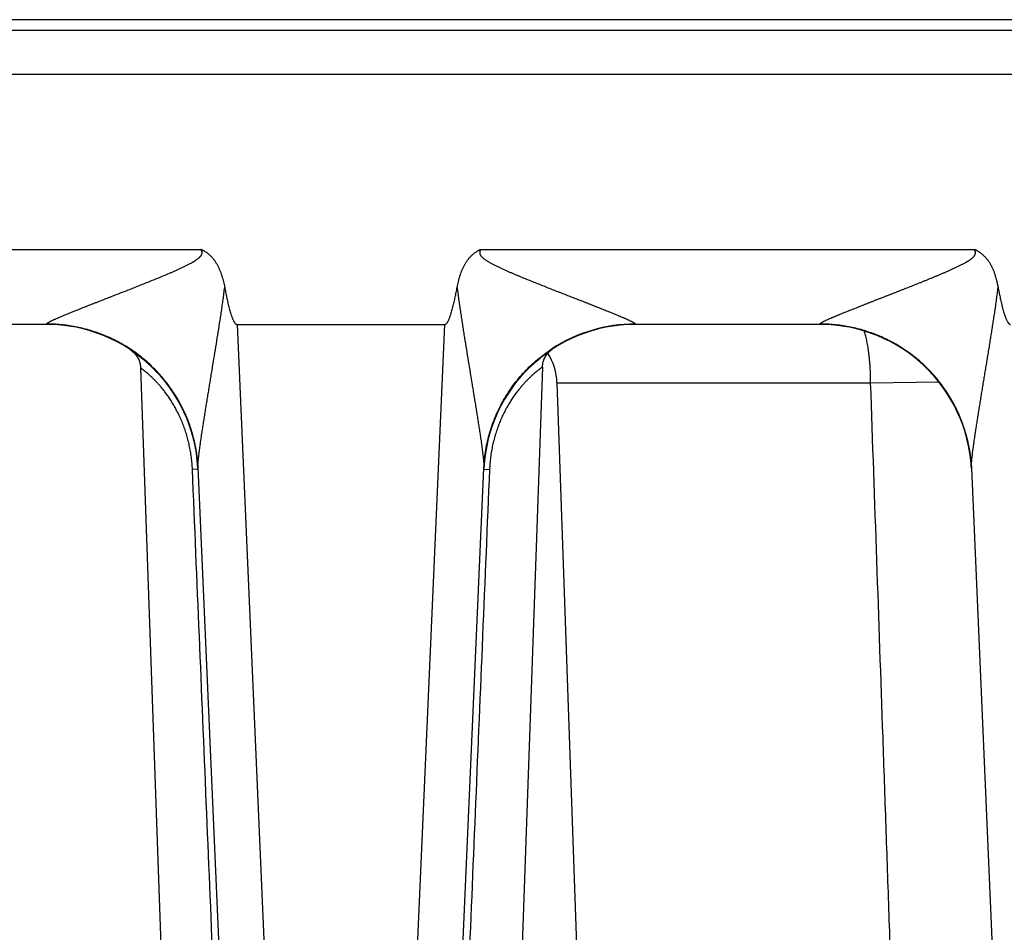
# Model space of a CAD drawing. Header units: inches. Extents: x 0 to 34, y 0 to 22.
# Tile 145 of 224: x 14.71 to 15.36, y 9.643 to 10.246. Entities that reach past the tile are written whole.
import ezdxf

# ---------------------------------------------------------------- set-up
doc = ezdxf.new("R2010")
doc.units = ezdxf.units.IN
doc.header["$LTSCALE"] = 1.87
doc.header["$MEASUREMENT"] = 0
doc.layers.get('0').update_dxf_attribs({"linetype": 'CONTINUOUS'})

msp = doc.modelspace()

# ---------------------------------------------------------------- linework, layer by layer
at = {"color": 7, "linetype": 'CONTINUOUS'}
for p, q in [((21.64119, 10.24565), (5.65277, 10.24565)), ((13.62408, 10.23862), (18.20269, 10.23862)), ((13.6229, 10.20967), (18.20387, 10.20967)), ((14.50444, 10.09403), (14.83008, 10.09403)), ((15.01481, 10.09403), (15.34046, 10.09403)), ((14.72822, 10.04447), (14.72819, 10.04473)), ((15.11671, 10.04473), (15.11668, 10.04447)), ((15.23859, 10.04447), (15.23856, 10.04473)), ((14.72822, 10.04447), (14.6063, 10.04447)), ((14.85392, 10.04447), (14.99098, 10.04447)), ((14.85392, 10.04447), (14.89441, 9.11718)), ((14.95049, 9.11718), (14.99098, 10.04447)), ((15.23859, 10.04447), (15.11668, 10.04447)), ((14.78312, 10.02805), (14.78372, 10.02765)), ((14.78366, 10.02769), (14.78417, 10.02733)), ((14.78417, 10.02733), (14.7847, 10.02692)), ((14.78591, 10.02615), (14.7867, 10.02557)), ((15.0616, 10.02791), (15.06207, 10.02824)), ((14.79027, 10.01577), (14.82432, 9.04067)), ((15.05539, 10.01627), (15.02132, 9.04067)), ((15.31141, 10.01301), (15.31198, 10.0124)), ((15.06503, 10.00586), (15.27202, 10.00586)), ((15.06503, 10.00586), (15.09772, 9.06962)), ((15.27202, 10.00586), (15.31704, 10.00649)), ((14.81218, 9.99878), (14.81305, 9.99742)), ((14.81286, 9.99773), (14.81366, 9.99643)), ((14.8135, 9.99669), (14.81424, 9.99546)), ((14.81412, 9.99566), (14.8148, 9.9945)), ((14.81473, 9.99463), (14.81534, 9.99356)), ((14.81531, 9.99362), (14.81587, 9.99261)), ((15.02879, 9.99217), (15.0291, 9.99273)), ((15.02909, 9.99272), (15.02941, 9.9933)), ((15.02939, 9.99326), (15.02973, 9.99387)), ((15.0297, 9.9938), (15.03006, 9.99444)), ((15.03002, 9.99436), (15.0304, 9.99502)), ((15.03035, 9.99494), (15.03074, 9.9956)), ((15.0307, 9.99553), (15.03109, 9.99618)), ((15.03106, 9.99614), (15.03145, 9.99678)), ((15.03144, 9.99676), (15.03187, 9.99746)), ((15.03181, 9.99735), (15.03232, 9.99817)), ((15.03218, 9.99794), (15.03267, 9.99871)), ((14.81586, 9.99262), (14.81641, 9.99161)), ((14.81636, 9.9917), (14.81693, 9.99062)), ((14.81684, 9.99079), (14.81743, 9.98964)), ((14.81731, 9.98989), (14.81792, 9.98867)), ((14.81884, 9.98676), (14.8194, 9.98553)), ((15.02552, 9.98559), (15.02578, 9.98614)), ((15.02575, 9.98608), (15.02602, 9.98668)), ((15.02597, 9.98657), (15.02628, 9.98721)), ((15.0262, 9.98706), (15.02653, 9.98775)), ((15.02644, 9.98756), (15.02679, 9.98829)), ((15.02668, 9.98806), (15.02706, 9.98884)), ((15.02693, 9.98856), (15.02734, 9.98939)), ((15.02718, 9.98907), (15.02761, 9.98994)), ((15.02743, 9.98958), (15.0279, 9.99049)), ((15.02769, 9.9901), (15.02796, 9.99061)), ((15.0279, 9.99049), (15.02823, 9.99113)), ((15.02819, 9.99105), (15.02851, 9.99166)), ((15.02849, 9.99161), (15.0288, 9.99218)), ((14.81927, 9.98582), (14.81977, 9.98469)), ((14.81969, 9.98489), (14.82014, 9.98385)), ((14.82009, 9.98397), (14.82049, 9.98303)), ((14.82047, 9.98306), (14.82084, 9.98216)), ((14.82082, 9.98221), (14.8212, 9.98128)), ((14.82115, 9.9814), (14.82154, 9.98041)), ((14.82147, 9.9806), (14.82186, 9.97956)), ((14.82177, 9.9798), (14.82217, 9.97872)), ((15.02318, 9.97995), (15.02338, 9.98045)), ((15.02336, 9.9804), (15.02357, 9.98096)), ((15.02354, 9.98086), (15.02377, 9.98146)), ((15.02372, 9.98132), (15.02398, 9.98197)), ((15.0239, 9.98179), (15.02419, 9.98248)), ((15.02409, 9.98225), (15.0244, 9.983)), ((15.02428, 9.98272), (15.02462, 9.98352)), ((15.02448, 9.98319), (15.02484, 9.98404)), ((15.02468, 9.98367), (15.02507, 9.98456)), ((15.02489, 9.98414), (15.02509, 9.98462)), ((15.02507, 9.98456), (15.02531, 9.9851)), ((15.0253, 9.98508), (15.02554, 9.98561)), ((14.82206, 9.97902), (14.82247, 9.97789)), ((14.82234, 9.97824), (14.82275, 9.97708)), ((14.82262, 9.97747), (14.82302, 9.97628)), ((14.82288, 9.97671), (14.82313, 9.97596)), ((14.82302, 9.97628), (14.82337, 9.97522)), ((14.82328, 9.9755), (14.82361, 9.9745)), ((14.82353, 9.97472), (14.82383, 9.97378)), ((14.82377, 9.97396), (14.82404, 9.97307)), ((14.824, 9.9732), (14.82425, 9.97237)), ((15.02074, 9.9727), (15.02095, 9.97338)), ((15.02088, 9.97317), (15.02108, 9.9738)), ((15.02103, 9.97364), (15.02121, 9.97423)), ((15.02117, 9.97411), (15.02134, 9.97466)), ((15.02147, 9.97506), (15.02163, 9.97554)), ((15.02162, 9.97552), (15.02179, 9.97602)), ((15.02176, 9.97595), (15.02195, 9.97651)), ((15.02191, 9.97639), (15.02212, 9.97699)), ((15.02206, 9.97682), (15.02228, 9.97748)), ((15.02221, 9.97726), (15.02246, 9.97797)), ((15.02236, 9.9777), (15.02263, 9.97846)), ((15.02252, 9.97815), (15.02281, 9.97896)), ((15.02285, 9.97904), (15.02301, 9.97949)), ((14.82422, 9.97246), (14.82445, 9.97168)), ((14.82443, 9.97172), (14.82464, 9.971)), ((14.82463, 9.97101), (14.82483, 9.97029)), ((14.82481, 9.97035), (14.82501, 9.96958)), ((14.82498, 9.9697), (14.82519, 9.96889)), ((14.82515, 9.96907), (14.82536, 9.96822)), ((14.8253, 9.96845), (14.82552, 9.96755)), ((14.82545, 9.96784), (14.82567, 9.9669)), ((14.82559, 9.96724), (14.82582, 9.96626)), ((14.82573, 9.96666), (14.82595, 9.96564)), ((15.01909, 9.96631), (15.01923, 9.96693)), ((15.01919, 9.96676), (15.01932, 9.96731)), ((15.0193, 9.9672), (15.01941, 9.9677)), ((15.0194, 9.96765), (15.0196, 9.96848)), ((15.01951, 9.9681), (15.0197, 9.96887)), ((15.01962, 9.96855), (15.0198, 9.96927)), ((15.01973, 9.969), (15.01991, 9.96967)), ((15.01985, 9.96945), (15.02001, 9.97007)), ((15.01997, 9.96991), (15.02012, 9.97048)), ((15.02009, 9.97037), (15.02023, 9.97089)), ((15.02022, 9.97083), (15.02034, 9.9713)), ((15.02034, 9.9713), (15.02058, 9.97212)), ((15.02047, 9.97176), (15.0207, 9.97254)), ((15.02061, 9.97223), (15.02082, 9.97296)), ((15.33594, 9.96735), (15.33659, 9.96436)), ((14.82586, 9.96609), (14.82598, 9.96552)), ((14.82595, 9.96564), (14.8261, 9.96496)), ((14.82621, 9.96444), (14.82632, 9.96386)), ((14.82632, 9.96388), (14.82643, 9.9633)), ((14.82642, 9.96335), (14.82653, 9.96275)), ((14.82652, 9.96283), (14.82663, 9.96221)), ((14.82661, 9.96232), (14.82673, 9.96169)), ((14.8267, 9.96182), (14.82682, 9.96117)), ((14.82679, 9.96133), (14.8269, 9.96067)), ((14.82687, 9.96085), (14.82698, 9.96017)), ((14.82695, 9.96038), (14.82706, 9.95969)), ((15.01788, 9.95994), (15.01798, 9.96057)), ((15.01796, 9.9604), (15.01809, 9.96121)), ((15.01804, 9.96089), (15.01816, 9.96162)), ((15.01815, 9.96155), (15.01827, 9.96222)), ((15.01823, 9.96204), (15.01839, 9.96287)), ((15.01833, 9.96256), (15.01847, 9.96329)), ((15.01846, 9.96325), (15.0186, 9.96396)), ((15.01855, 9.96371), (15.01867, 9.96432)), ((15.01863, 9.96414), (15.01874, 9.96468)), ((15.01872, 9.96457), (15.01882, 9.96505)), ((15.01881, 9.965), (15.01898, 9.96579)), ((15.0189, 9.96544), (15.01906, 9.96617)), ((15.019, 9.96587), (15.01915, 9.96655)), ((14.82702, 9.95993), (14.82713, 9.95921)), ((14.82709, 9.95948), (14.82721, 9.95864)), ((14.8272, 9.95875), (14.82727, 9.95823)), ((14.82726, 9.9583), (14.82738, 9.95744)), ((14.82732, 9.95783), (14.82743, 9.95702)), ((14.82742, 9.95707), (14.82751, 9.95634)), ((14.82748, 9.95663), (14.82757, 9.95587)), ((14.82755, 9.95599), (14.82763, 9.95531)), ((14.82761, 9.95551), (14.82768, 9.95482)), ((14.82767, 9.95499), (14.82773, 9.95437)), ((14.82772, 9.95449), (14.82779, 9.95379)), ((14.82778, 9.95386), (14.82783, 9.95325)), ((15.01706, 9.95318), (15.01711, 9.95379)), ((15.0171, 9.95368), (15.01717, 9.95438)), ((15.01715, 9.95419), (15.0172, 9.95472)), ((15.0172, 9.95469), (15.01727, 9.95532)), ((15.01726, 9.95526), (15.01734, 9.95597)), ((15.01732, 9.9558), (15.01739, 9.95636)), ((15.01738, 9.95631), (15.01747, 9.957)), ((15.01746, 9.95693), (15.01753, 9.95751)), ((15.01751, 9.95735), (15.01761, 9.9581)), ((15.01761, 9.95808), (15.01771, 9.95883)), ((15.0177, 9.9587), (15.01779, 9.95931)), ((15.01777, 9.95922), (15.01789, 9.96)), ((14.82812, 9.94883), (14.82446, 9.9487)), ((14.82783, 9.95327), (14.82788, 9.95276)), ((14.82786, 9.953), (14.8279, 9.95249)), ((14.8279, 9.95252), (14.82793, 9.95205)), ((14.82793, 9.95207), (14.82797, 9.95149)), ((14.82797, 9.95151), (14.82801, 9.95102)), ((14.82801, 9.95104), (14.82804, 9.95054)), ((14.82803, 9.95059), (14.82806, 9.95015)), ((14.82805, 9.95026), (14.82807, 9.94999)), ((14.82807, 9.95015), (14.86652, 9.06936)), ((14.97837, 9.06936), (15.01681, 9.94963)), ((15.01677, 9.94883), (15.02051, 9.9487)), ((15.01681, 9.94963), (15.01683, 9.95006)), ((15.01682, 9.94998), (15.01681, 9.94963)), ((15.01683, 9.94999), (15.01685, 9.95026)), ((15.01685, 9.95026), (15.0169, 9.9512)), ((15.0169, 9.9512), (15.01694, 9.95168)), ((15.01694, 9.95167), (15.01698, 9.95227)), ((15.01698, 9.95226), (15.01702, 9.95273)), ((15.01702, 9.95271), (15.01706, 9.95324)), ((15.33846, 9.94963), (15.3769, 9.06936))]:
    msp.add_line(p, q, dxfattribs=at)
for points in [[(14.7845, 10.02713), (14.78541, 10.0265), (14.78735, 10.02511), (14.78918, 10.02374), (14.7909, 10.02238), (14.79254, 10.02104), (14.79409, 10.0197), (14.79557, 10.01838), (14.79698, 10.01708), (14.79832, 10.01578), (14.7996, 10.0145), (14.80082, 10.01324), (14.80199, 10.01198), (14.8031, 10.01075), (14.80416, 10.00952), (14.80518, 10.00832), (14.80615, 10.00714), (14.80707, 10.00597), (14.80795, 10.00483), (14.80879, 10.0037), (14.80959, 10.0026), (14.81035, 10.00152), (14.81107, 10.00047), (14.81176, 9.99943), (14.81242, 9.99842)], [(14.7847, 10.02692), (14.78523, 10.02647), (14.78575, 10.02599), (14.78626, 10.02547), (14.78674, 10.02493), (14.7872, 10.02436), (14.78762, 10.02377), (14.78802, 10.02316), (14.78839, 10.02254), (14.78873, 10.0219), (14.78903, 10.02124), (14.78931, 10.02057), (14.78955, 10.01988), (14.78975, 10.01919), (14.78993, 10.01848), (14.79007, 10.01777), (14.79017, 10.01705), (14.79024, 10.01633), (14.79027, 10.01577)], [(15.03255, 9.99853), (15.03294, 9.99912), (15.03333, 9.99972), (15.03373, 10.00032), (15.03414, 10.00092), (15.03456, 10.00153), (15.03498, 10.00213), (15.03541, 10.00274), (15.03586, 10.00335), (15.03631, 10.00397), (15.03677, 10.00458), (15.03723, 10.0052), (15.03771, 10.00582), (15.0382, 10.00644), (15.0387, 10.00707), (15.0392, 10.00769), (15.03972, 10.00832), (15.04024, 10.00895), (15.04078, 10.00958), (15.04133, 10.01021), (15.04188, 10.01084), (15.04245, 10.01148), (15.04303, 10.01211), (15.04363, 10.01276), (15.04424, 10.01341), (15.04488, 10.01407), (15.04554, 10.01475), (15.04623, 10.01544), (15.04696, 10.01616), (15.04775, 10.01691), (15.0486, 10.01771), (15.04951, 10.01855), (15.05047, 10.01941), (15.05148, 10.02029), (15.05253, 10.02118), (15.05363, 10.02208), (15.05477, 10.023), (15.05597, 10.02393), (15.05722, 10.02487), (15.05854, 10.02583), (15.05991, 10.02679), (15.06136, 10.02777), (15.06178, 10.02805)], [(15.05539, 10.01627), (15.05542, 10.01684), (15.05549, 10.01756), (15.0556, 10.01829), (15.05574, 10.019), (15.05591, 10.01971), (15.05612, 10.02041), (15.05637, 10.0211), (15.05664, 10.02177), (15.05695, 10.02243), (15.05729, 10.02308), (15.05767, 10.02371), (15.05807, 10.02432), (15.0585, 10.02491), (15.05896, 10.02547), (15.05945, 10.02602), (15.05996, 10.02654), (15.06049, 10.02703), (15.06104, 10.02749), (15.0616, 10.02791)], [(14.79391, 10.01985), (14.7946, 10.01925), (14.79604, 10.01796), (14.7974, 10.01667), (14.79871, 10.0154), (14.79996, 10.01413), (14.80116, 10.01287), (14.80231, 10.01162), (14.80342, 10.01038), (14.80448, 10.00915), (14.8055, 10.00793), (14.80648, 10.00672), (14.80742, 10.00552), (14.80831, 10.00434), (14.80917, 10.00318)], [(15.30284, 10.02109), (15.30321, 10.02079), (15.30359, 10.02047), (15.30398, 10.02012)], [(15.30398, 10.02012), (15.3044, 10.01976), (15.30483, 10.01939), (15.30527, 10.01899), (15.30572, 10.01858)], [(15.30572, 10.01858), (15.30619, 10.01816), (15.30667, 10.01772), (15.30716, 10.01726), (15.30766, 10.01679), (15.30816, 10.0163), (15.30868, 10.01579), (15.30921, 10.01527), (15.30975, 10.01473), (15.31029, 10.01417), (15.31085, 10.0136), (15.31141, 10.01301)], [(15.31198, 10.0124), (15.31256, 10.01176), (15.31314, 10.01111), (15.31374, 10.01044), (15.31434, 10.00975), (15.31495, 10.00904), (15.31556, 10.00831), (15.31618, 10.00756), (15.3168, 10.00678), (15.31743, 10.00598), (15.31807, 10.00516), (15.31871, 10.00431), (15.31935, 10.00344), (15.32, 10.00254), (15.32066, 10.0016), (15.32132, 10.00064), (15.32199, 9.99964), (15.32267, 9.9986), (15.32335, 9.99753), (15.32404, 9.99641), (15.32474, 9.99525), (15.32544, 9.99405), (15.32613, 9.9928), (15.32683, 9.99151), (15.32753, 9.99018), (15.32822, 9.98881), (15.32891, 9.98739), (15.32959, 9.98593), (15.33026, 9.98443), (15.33092, 9.98288), (15.33157, 9.98128), (15.3322, 9.97964), (15.33282, 9.97795), (15.33342, 9.9762), (15.334, 9.97441), (15.33456, 9.97256), (15.3351, 9.97066), (15.33561, 9.96869), (15.3361, 9.96665), (15.3364, 9.96524)], [(15.31251, 10.01181), (15.31383, 10.01034), (15.3158, 10.00802), (15.3177, 10.00564), (15.31953, 10.0032), (15.32128, 10.0007), (15.32296, 9.99815), (15.32456, 9.99555), (15.32608, 9.9929), (15.32752, 9.99021), (15.32887, 9.98747), (15.33014, 9.9847), (15.33133, 9.98188), (15.33243, 9.97903), (15.33344, 9.97615), (15.33436, 9.97324), (15.3352, 9.97031), (15.33594, 9.96735)], [(14.80917, 10.00318), (14.80998, 10.00205), (14.81075, 10.00094), (14.81148, 9.99985), (14.81218, 9.99878)], [(14.81776, 9.989), (14.81839, 9.98771), (14.81884, 9.98676)], [(14.81819, 9.98812), (14.81861, 9.98725), (14.81901, 9.98639)], [(15.02268, 9.97859), (15.023, 9.97945), (15.02319, 9.97995)], [(15.02132, 9.97459), (15.02148, 9.97508), (15.02162, 9.97552)], [(14.82608, 9.96503), (14.82621, 9.96442), (14.82632, 9.96388)], [(15.33655, 9.96453), (15.33698, 9.96234), (15.33737, 9.96005), (15.33772, 9.95764), (15.33802, 9.95508)], [(15.33802, 9.95508), (15.33828, 9.95236), (15.33845, 9.94962)]]:
    msp.add_lwpolyline(points, dxfattribs=at)
for centre, radius, start, end in [((15.11664, 9.9444), 0.10034, 89.95887, 123.25985), ((14.72822, 9.94447), 0.1, 2.95731, 90.00003), ((15.11668, 9.94447), 0.1, 90, 177.04222), ((15.23859, 9.94447), 0.1, 2.95768, 90), ((15.02505, 10.00447), 0.04, 2, 31.82977), ((14.72909, 9.94529), 0.09909, 3.45938, 35.37758), ((14.72925, 9.94532), 0.09893, 2.49701, 2.70973), ((15.00055, 9.95023), 0.01627, 359.12613, 359.39698)]:
    msp.add_arc(centre, radius, start, end, dxfattribs=at)
for points, knots in [([(14.72819, 10.04473), (14.72818, 10.04475), (14.72818, 10.04479), (14.7282, 10.04485), (14.72824, 10.04492), (14.7283, 10.04499), (14.72836, 10.04506), (14.72845, 10.04514), (14.72855, 10.04523), (14.72867, 10.04532), (14.7288, 10.04541), (14.72894, 10.04551), (14.7291, 10.04561), (14.72933, 10.04575), (14.72966, 10.04594), (14.73008, 10.04617), (14.73055, 10.04642), (14.73105, 10.04667), (14.73159, 10.04693), (14.73216, 10.0472), (14.73276, 10.04748), (14.73338, 10.04776), (14.73403, 10.04805), (14.73493, 10.04845), (14.73609, 10.04896), (14.73754, 10.04958), (14.73904, 10.05021), (14.74059, 10.05085), (14.74217, 10.0515), (14.74379, 10.05216), (14.74544, 10.05283), (14.74711, 10.0535), (14.7488, 10.05417), (14.75051, 10.05486), (14.75223, 10.05554), (14.75398, 10.05623), (14.75573, 10.05692), (14.7575, 10.05762), (14.75928, 10.05832), (14.76167, 10.05925), (14.76468, 10.06043), (14.7677, 10.06161), (14.77013, 10.06256), (14.77258, 10.06352), (14.77565, 10.06472), (14.77935, 10.06617), (14.78306, 10.06763), (14.78678, 10.0691), (14.79052, 10.07058), (14.79426, 10.07208), (14.79801, 10.07359), (14.80175, 10.07511), (14.8055, 10.07667), (14.80862, 10.07798), (14.81111, 10.07906), (14.81298, 10.07987), (14.81484, 10.0807), (14.81669, 10.08155), (14.81854, 10.08242), (14.82007, 10.08316), (14.82128, 10.08377), (14.82219, 10.08424), (14.82309, 10.08472), (14.82384, 10.08513), (14.82443, 10.08547), (14.82487, 10.08572), (14.82531, 10.08598), (14.82575, 10.08625), (14.82618, 10.08652), (14.82675, 10.08689), (14.82746, 10.08737), (14.82814, 10.08789), (14.82866, 10.08832), (14.82905, 10.08866), (14.82941, 10.08902), (14.82976, 10.08939), (14.83008, 10.08979), (14.83032, 10.09014), (14.83049, 10.09044), (14.8306, 10.09067), (14.8307, 10.09091), (14.83078, 10.09115), (14.83084, 10.0914), (14.83088, 10.09165), (14.83089, 10.09191), (14.83088, 10.09217), (14.83085, 10.09242), (14.83079, 10.09267), (14.83071, 10.09292), (14.83062, 10.09315), (14.83052, 10.09335), (14.83044, 10.0935), (14.83037, 10.09361), (14.8303, 10.09371), (14.83021, 10.09386), (14.83014, 10.09396), (14.83008, 10.09403)], [0, 0, 0, 0, 0.000477, 0.001022, 0.001664, 0.00242, 0.003298, 0.004301, 0.005429, 0.00668, 0.008054, 0.009549, 0.011163, 0.012889, 0.01666, 0.020821, 0.025344, 0.030201, 0.035356, 0.04078, 0.046443, 0.052327, 0.058411, 0.064676, 0.077684, 0.091233, 0.105238, 0.119632, 0.134352, 0.149353, 0.164601, 0.180062, 0.195708, 0.211521, 0.227483, 0.243577, 0.259787, 0.276104, 0.292519, 0.309022, 0.342261, 0.375771, 0.392615, 0.409511, 0.443448, 0.477556, 0.511811, 0.546196, 0.580695, 0.615295, 0.649983, 0.68475, 0.719586, 0.754485, 0.771955, 0.789438, 0.806932, 0.824438, 0.841955, 0.859481, 0.868247, 0.877016, 0.885787, 0.894559, 0.898947, 0.903334, 0.907722, 0.91211, 0.916499, 0.920888, 0.929668, 0.938448, 0.942839, 0.94723, 0.951622, 0.956014, 0.960406, 0.964799, 0.966996, 0.969193, 0.971391, 0.973589, 0.975787, 0.977986, 0.980185, 0.982385, 0.984585, 0.986786, 0.988988, 0.991189, 0.993392, 0.994493, 0.995594, 0.996696, 0.997797, 1, 1, 1, 1]), ([(14.83008, 10.09403), (14.83023, 10.09396), (14.83045, 10.09387), (14.83074, 10.09373), (14.83096, 10.09363), (14.83118, 10.09352), (14.83147, 10.09338), (14.83182, 10.09319), (14.83224, 10.09296), (14.8328, 10.09263), (14.83375, 10.09203), (14.83478, 10.09126), (14.83575, 10.09041), (14.83668, 10.08953), (14.83777, 10.08834), (14.83895, 10.08681), (14.84002, 10.0852), (14.8413, 10.08297), (14.84225, 10.08093), (14.84296, 10.07913), (14.8433, 10.07823), (14.84361, 10.07732), (14.84401, 10.07609), (14.84446, 10.07455), (14.84495, 10.07268), (14.84538, 10.0708), (14.84563, 10.06954), (14.84575, 10.06891)], [0, 0, 0, 0, 0.015627, 0.023441, 0.031254, 0.039068, 0.046882, 0.062509, 0.078136, 0.093763, 0.125015, 0.187501, 0.218754, 0.250007, 0.3125, 0.374996, 0.437494, 0.499995, 0.624958, 0.656212, 0.687466, 0.718721, 0.749975, 0.81248, 0.874987, 0.937493, 1, 1, 1, 1]), ([(14.99915, 10.06891), (14.99939, 10.07017), (14.99972, 10.07174), (15.00019, 10.07362), (15.00044, 10.07455), (15.00071, 10.07548), (15.00108, 10.07671), (15.00149, 10.07793), (15.00194, 10.07913), (15.00241, 10.08033), (15.00305, 10.0818), (15.00377, 10.08324), (15.0044, 10.08437), (15.00505, 10.08547), (15.00594, 10.08681), (15.00713, 10.08834), (15.00843, 10.08976), (15.00962, 10.09085), (15.01063, 10.09164), (15.01142, 10.0922), (15.0121, 10.09263), (15.01265, 10.09296), (15.01308, 10.09319), (15.0135, 10.09341), (15.01394, 10.09363), (15.01437, 10.09383), (15.01467, 10.09396), (15.01481, 10.09403)], [0, 0, 0, 0, 0.124997, 0.15625, 0.187503, 0.218755, 0.250008, 0.312511, 0.343764, 0.375016, 0.437517, 0.500017, 0.53127, 0.562522, 0.625018, 0.687511, 0.750002, 0.812488, 0.84374, 0.874991, 0.906241, 0.921868, 0.937494, 0.953121, 0.968747, 0.984374, 1, 1, 1, 1]), ([(15.01481, 10.09403), (15.01476, 10.09396), (15.01466, 10.09382), (15.01452, 10.09361), (15.0144, 10.09338), (15.01428, 10.09315), (15.01419, 10.09292), (15.01411, 10.09267), (15.01405, 10.09242), (15.01402, 10.09217), (15.01401, 10.09191), (15.01402, 10.09165), (15.01406, 10.0914), (15.01414, 10.09107), (15.01429, 10.09067), (15.01453, 10.09022), (15.01482, 10.08979), (15.01514, 10.08939), (15.01548, 10.08902), (15.01585, 10.08866), (15.01623, 10.08832), (15.01676, 10.08789), (15.01744, 10.08737), (15.01814, 10.08689), (15.01872, 10.08652), (15.01929, 10.08616), (15.02002, 10.08572), (15.02091, 10.08521), (15.0218, 10.08472), (15.02271, 10.08424), (15.02361, 10.08377), (15.02483, 10.08316), (15.02636, 10.08242), (15.02821, 10.08155), (15.03006, 10.0807), (15.03192, 10.07987), (15.03379, 10.07906), (15.03565, 10.07825), (15.03753, 10.07746), (15.04002, 10.07641), (15.04314, 10.07511), (15.04689, 10.07359), (15.05064, 10.07208), (15.05438, 10.07058), (15.05811, 10.0691), (15.06184, 10.06763), (15.06555, 10.06617), (15.06925, 10.06472), (15.07293, 10.06328), (15.07658, 10.06185), (15.08022, 10.06043), (15.08323, 10.05925), (15.08562, 10.05832), (15.0874, 10.05762), (15.08917, 10.05692), (15.0915, 10.056), (15.09381, 10.05509), (15.0961, 10.05417), (15.09779, 10.0535), (15.09946, 10.05283), (15.10111, 10.05216), (15.10272, 10.0515), (15.10431, 10.05085), (15.10585, 10.05021), (15.10736, 10.04958), (15.1088, 10.04896), (15.11019, 10.04836), (15.1115, 10.04778), (15.11271, 10.04722), (15.11366, 10.04676), (15.11435, 10.04642), (15.11482, 10.04617), (15.11524, 10.04594), (15.11562, 10.04572), (15.11595, 10.04552), (15.11619, 10.04535), (15.11635, 10.04523), (15.11645, 10.04514), (15.11653, 10.04506), (15.1166, 10.04499), (15.11666, 10.04492), (15.11669, 10.04485), (15.11671, 10.04479), (15.11672, 10.04475), (15.11671, 10.04473)], [0, 0, 0, 0, 0.002203, 0.004405, 0.006608, 0.00881, 0.011012, 0.013214, 0.015414, 0.017615, 0.019815, 0.022014, 0.024213, 0.026411, 0.030803, 0.035196, 0.039588, 0.043981, 0.048373, 0.052765, 0.057156, 0.061547, 0.070327, 0.079107, 0.083496, 0.087885, 0.096661, 0.105436, 0.114208, 0.122979, 0.131748, 0.140514, 0.15804, 0.175557, 0.193063, 0.210558, 0.228041, 0.245511, 0.262968, 0.28041, 0.315247, 0.350014, 0.384702, 0.419302, 0.453801, 0.488186, 0.522442, 0.55655, 0.590487, 0.624227, 0.657738, 0.690977, 0.70748, 0.723895, 0.740213, 0.756423, 0.788478, 0.80429, 0.819939, 0.8354, 0.850646, 0.865649, 0.880369, 0.894761, 0.908768, 0.922318, 0.935324, 0.947673, 0.959224, 0.969798, 0.974654, 0.979181, 0.983344, 0.987112, 0.990449, 0.993319, 0.994572, 0.995701, 0.996704, 0.997581, 0.998336, 0.998978, 0.999523, 1, 1, 1, 1]), ([(15.23856, 10.04473), (15.23856, 10.04475), (15.23856, 10.04478), (15.23857, 10.04482), (15.23858, 10.04486), (15.23862, 10.04492), (15.23867, 10.04499), (15.23874, 10.04506), (15.23882, 10.04514), (15.23892, 10.04523), (15.23904, 10.04532), (15.23917, 10.04541), (15.23937, 10.04554), (15.23965, 10.04572), (15.24003, 10.04594), (15.24045, 10.04617), (15.24092, 10.04642), (15.24142, 10.04667), (15.24196, 10.04693), (15.24274, 10.0473), (15.24377, 10.04777), (15.24508, 10.04836), (15.24622, 10.04885), (15.24717, 10.04926), (15.24815, 10.04968), (15.24941, 10.05021), (15.25096, 10.05085), (15.25254, 10.0515), (15.25471, 10.05238), (15.25692, 10.05327), (15.25916, 10.05417), (15.26087, 10.05485), (15.26259, 10.05553), (15.26433, 10.05622), (15.26609, 10.05691), (15.26786, 10.05761), (15.26963, 10.05831), (15.27142, 10.05901), (15.27322, 10.05971), (15.27502, 10.06042), (15.27684, 10.06113), (15.27927, 10.06208), (15.28171, 10.06303), (15.28415, 10.06399), (15.28599, 10.06471), (15.28784, 10.06543), (15.28969, 10.06616), (15.29154, 10.06689), (15.29402, 10.06786), (15.29713, 10.06909), (15.30086, 10.07057), (15.30397, 10.07181), (15.30647, 10.07281), (15.30834, 10.07357), (15.31021, 10.07433), (15.31209, 10.0751), (15.31396, 10.07587), (15.31583, 10.07665), (15.3177, 10.07744), (15.31957, 10.07823), (15.32144, 10.07904), (15.32331, 10.07985), (15.32517, 10.08068), (15.32702, 10.08153), (15.32856, 10.08225), (15.32978, 10.08284), (15.3307, 10.08329), (15.33161, 10.08375), (15.33252, 10.08422), (15.33342, 10.0847), (15.33416, 10.08511), (15.33475, 10.08544), (15.3352, 10.0857), (15.33564, 10.08595), (15.33608, 10.08622), (15.33651, 10.08648), (15.33709, 10.08685), (15.3378, 10.08732), (15.33848, 10.08783), (15.33901, 10.08826), (15.33939, 10.0886), (15.33976, 10.08895), (15.34004, 10.08927), (15.34026, 10.08953), (15.34041, 10.08974), (15.34055, 10.08995), (15.34069, 10.09017), (15.3408, 10.0904), (15.34094, 10.09071), (15.34106, 10.09103), (15.34114, 10.09136), (15.34118, 10.09162), (15.3412, 10.09187), (15.34119, 10.09213), (15.34116, 10.09234), (15.34113, 10.09251), (15.34109, 10.09263), (15.34106, 10.09275), (15.34101, 10.09288), (15.34097, 10.093), (15.34092, 10.09311), (15.34087, 10.09323), (15.34082, 10.09333), (15.34078, 10.0934), (15.34075, 10.09346), (15.34072, 10.09352), (15.34069, 10.09357), (15.34065, 10.09363), (15.34062, 10.09368), (15.34059, 10.09374), (15.34057, 10.0938), (15.34054, 10.09386), (15.34051, 10.09394), (15.34048, 10.09399), (15.34046, 10.09403)], [0, 0, 0, 0, 0.000477, 0.00074, 0.001023, 0.001664, 0.002416, 0.003291, 0.004292, 0.005421, 0.006678, 0.008058, 0.009558, 0.012899, 0.016657, 0.02081, 0.025334, 0.030192, 0.035348, 0.040772, 0.052316, 0.06466, 0.077666, 0.084381, 0.091218, 0.105221, 0.119609, 0.134331, 0.149335, 0.180036, 0.195685, 0.211501, 0.227461, 0.243551, 0.259761, 0.27608, 0.292496, 0.308999, 0.32558, 0.342236, 0.35896, 0.375747, 0.409488, 0.426434, 0.443425, 0.460459, 0.477533, 0.494644, 0.51179, 0.546176, 0.580675, 0.615276, 0.63261, 0.649965, 0.66734, 0.684734, 0.702144, 0.719572, 0.737014, 0.754471, 0.771942, 0.789425, 0.806921, 0.824428, 0.841945, 0.850707, 0.859472, 0.868239, 0.877007, 0.885778, 0.894551, 0.898938, 0.903326, 0.907714, 0.912103, 0.916493, 0.920883, 0.929663, 0.938444, 0.942835, 0.947226, 0.951618, 0.956009, 0.958206, 0.960402, 0.962598, 0.964795, 0.966992, 0.969189, 0.973583, 0.975781, 0.97798, 0.980179, 0.982379, 0.984579, 0.98568, 0.986781, 0.987882, 0.988983, 0.990084, 0.991185, 0.992286, 0.993388, 0.993939, 0.994489, 0.99504, 0.995591, 0.996142, 0.996693, 0.997243, 0.997796, 0.99835, 0.998903, 1, 1, 1, 1]), ([(15.34046, 10.09403), (15.3405, 10.09403), (15.34058, 10.09404), (15.3407, 10.09402), (15.34082, 10.09399), (15.34093, 10.09395), (15.34104, 10.0939), (15.34115, 10.09384), (15.34125, 10.09378), (15.34134, 10.09372), (15.34141, 10.09368), (15.34147, 10.09364), (15.3416, 10.09357), (15.34174, 10.09349), (15.34188, 10.09342), (15.34202, 10.09334), (15.3422, 10.09324), (15.3424, 10.09311), (15.34261, 10.09299), (15.34282, 10.09286), (15.34302, 10.09274), (15.34322, 10.0926), (15.34349, 10.09243), (15.34382, 10.0922), (15.34422, 10.09192), (15.34473, 10.09154), (15.34536, 10.09104), (15.34609, 10.09041), (15.3468, 10.08975), (15.34748, 10.08906), (15.34813, 10.08835), (15.34875, 10.08761), (15.34954, 10.08659), (15.35046, 10.08527), (15.35144, 10.0836), (15.3523, 10.08187), (15.35305, 10.0801), (15.3536, 10.07858), (15.35399, 10.07736), (15.35427, 10.07643), (15.35454, 10.07551), (15.3548, 10.07458), (15.355, 10.0738), (15.35515, 10.07317), (15.35527, 10.0727), (15.35538, 10.07223), (15.35549, 10.07176), (15.35559, 10.07129), (15.3557, 10.07082), (15.35581, 10.07035), (15.35595, 10.06972), (15.35605, 10.06925), (15.35611, 10.06894)], [0, 0, 0, 0, 0.003905, 0.007846, 0.011823, 0.015805, 0.019744, 0.023654, 0.027555, 0.031453, 0.033402, 0.035352, 0.039254, 0.04707, 0.050979, 0.054887, 0.062698, 0.070508, 0.078319, 0.08613, 0.093942, 0.101753, 0.109564, 0.125187, 0.14081, 0.156432, 0.187676, 0.218921, 0.250165, 0.28141, 0.312655, 0.343899, 0.375144, 0.437623, 0.500102, 0.562584, 0.625067, 0.687552, 0.718797, 0.750042, 0.781286, 0.812532, 0.843776, 0.859397, 0.875018, 0.89064, 0.906262, 0.921886, 0.937511, 0.953136, 0.968759, 1, 1, 1, 1]), ([(14.82809, 9.94963), (14.82808, 9.94981), (14.82807, 9.95018), (14.82808, 9.95076), (14.82811, 9.95139), (14.82814, 9.95205), (14.82819, 9.95275), (14.82825, 9.95348), (14.82831, 9.95423), (14.82837, 9.95486), (14.82842, 9.95538), (14.82848, 9.95591), (14.82855, 9.95659), (14.82865, 9.9574), (14.82878, 9.95851), (14.82891, 9.95963), (14.82906, 9.96077), (14.82921, 9.96192), (14.82941, 9.96338), (14.82961, 9.96485), (14.82978, 9.96603), (14.82995, 9.96723), (14.83017, 9.96873), (14.83043, 9.97055), (14.83071, 9.97238), (14.83099, 9.97422), (14.83136, 9.97669), (14.83185, 9.9798), (14.83234, 9.98292), (14.83274, 9.98543), (14.83304, 9.98731), (14.83334, 9.98921), (14.83375, 9.99174), (14.83426, 9.99492), (14.83489, 9.99874), (14.83551, 10.00258), (14.83614, 10.00642), (14.83678, 10.01028), (14.83762, 10.01544), (14.83869, 10.0219), (14.83995, 10.02968), (14.84121, 10.03748), (14.84224, 10.044), (14.84304, 10.04922), (14.84353, 10.05249), (14.84391, 10.05511), (14.84429, 10.05773), (14.84475, 10.06101), (14.84527, 10.06496), (14.84559, 10.06759), (14.84575, 10.06891)], [0, 0, 0, 0, 0.004468, 0.009256, 0.014448, 0.020076, 0.025888, 0.0319, 0.038134, 0.04457, 0.047846, 0.051148, 0.057833, 0.064629, 0.071529, 0.085606, 0.092761, 0.099975, 0.114559, 0.129357, 0.136824, 0.144326, 0.159429, 0.174654, 0.189988, 0.205419, 0.220934, 0.252175, 0.283657, 0.299477, 0.315343, 0.331251, 0.347196, 0.379188, 0.411303, 0.443526, 0.475842, 0.508239, 0.54071, 0.60584, 0.671183, 0.7367, 0.802362, 0.835239, 0.868145, 0.884607, 0.901076, 0.93403, 0.967005, 1, 1, 1, 1]), ([(14.84575, 10.06891), (14.84595, 10.06783), (14.84636, 10.06567), (14.84691, 10.06298), (14.84737, 10.06083), (14.84773, 10.05923), (14.84811, 10.05762), (14.8485, 10.05602), (14.84892, 10.05443), (14.84937, 10.05285), (14.84977, 10.05153), (14.85011, 10.05049), (14.85038, 10.04971), (14.85066, 10.04894), (14.85097, 10.04817), (14.8513, 10.04742), (14.8516, 10.0468), (14.85186, 10.04632), (14.85208, 10.04597), (14.85231, 10.04562), (14.85256, 10.0453), (14.85279, 10.04504), (14.85299, 10.04486), (14.85315, 10.04473), (14.85333, 10.04462), (14.85352, 10.04454), (14.85371, 10.04448), (14.85385, 10.04447), (14.85392, 10.04447)], [0, 0, 0, 0, 0.125004, 0.250007, 0.312509, 0.375012, 0.437514, 0.500016, 0.562517, 0.625019, 0.68752, 0.718771, 0.750022, 0.781273, 0.812524, 0.843774, 0.875023, 0.890649, 0.906274, 0.921899, 0.937523, 0.953143, 0.960956, 0.968769, 0.97658, 0.984389, 0.992196, 1, 1, 1, 1]), ([(14.99098, 10.04447), (14.99105, 10.04447), (14.99118, 10.04448), (14.99138, 10.04454), (14.99157, 10.04462), (14.99174, 10.04473), (14.99191, 10.04486), (14.99211, 10.04504), (14.99234, 10.0453), (14.99259, 10.04562), (14.99282, 10.04597), (14.99303, 10.04632), (14.9933, 10.0468), (14.9936, 10.04742), (14.99393, 10.04817), (14.99424, 10.04894), (14.99452, 10.04971), (14.99479, 10.05049), (14.99513, 10.05153), (14.99553, 10.05285), (14.99598, 10.05443), (14.99639, 10.05602), (14.99679, 10.05762), (14.99717, 10.05923), (14.99753, 10.06083), (14.99799, 10.06298), (14.99854, 10.06567), (14.99895, 10.06783), (14.99915, 10.06891)], [0, 0, 0, 0, 0.007804, 0.015611, 0.02342, 0.031231, 0.039044, 0.046857, 0.062477, 0.078101, 0.093726, 0.109351, 0.124977, 0.156226, 0.187476, 0.218727, 0.249978, 0.281229, 0.31248, 0.374981, 0.437483, 0.499984, 0.562486, 0.624988, 0.687491, 0.749993, 0.874996, 1, 1, 1, 1]), ([(14.99915, 10.06891), (14.9993, 10.0676), (14.99955, 10.06563), (14.99989, 10.06302), (15.00015, 10.06106), (15.00042, 10.05911), (15.00079, 10.0565), (15.00126, 10.05325), (15.00184, 10.04935), (15.00244, 10.04545), (15.00305, 10.04156), (15.00387, 10.03639), (15.0049, 10.02993), (15.00616, 10.0222), (15.00743, 10.0145), (15.00848, 10.0081), (15.00932, 10.003), (15.00994, 9.99919), (15.01056, 9.99539), (15.01117, 9.9916), (15.01168, 9.98845), (15.01208, 9.98595), (15.01248, 9.98345), (15.01287, 9.98097), (15.01326, 9.97849), (15.01354, 9.97664), (15.01382, 9.9748), (15.0141, 9.97297), (15.01438, 9.97115), (15.01464, 9.96934), (15.0149, 9.96754), (15.01516, 9.96576), (15.01541, 9.964), (15.01564, 9.96226), (15.01587, 9.96054), (15.01605, 9.95913), (15.01618, 9.95802), (15.01628, 9.9572), (15.01637, 9.95639), (15.01645, 9.9556), (15.01653, 9.95482), (15.0166, 9.95406), (15.01666, 9.95344), (15.01669, 9.95296), (15.01672, 9.9526), (15.01674, 9.95225), (15.01677, 9.95191), (15.01678, 9.95158), (15.0168, 9.95125), (15.01681, 9.95094), (15.01682, 9.95064), (15.01682, 9.95034), (15.01682, 9.95015), (15.01682, 9.95005)], [0, 0, 0, 0, 0.0329, 0.049343, 0.065781, 0.082214, 0.098641, 0.131478, 0.164289, 0.197074, 0.229828, 0.26255, 0.327884, 0.393045, 0.457999, 0.522694, 0.554926, 0.587066, 0.619103, 0.651022, 0.682804, 0.698635, 0.714421, 0.745843, 0.761472, 0.777037, 0.792532, 0.807945, 0.823264, 0.838485, 0.853594, 0.868562, 0.883374, 0.898005, 0.912415, 0.926559, 0.933511, 0.940373, 0.947137, 0.953779, 0.960286, 0.966651, 0.972844, 0.975857, 0.978814, 0.981728, 0.984587, 0.987368, 0.990058, 0.992656, 0.995189, 0.997648, 1, 1, 1, 1]), ([(15.33846, 9.94963), (15.33846, 9.9497), (15.33846, 9.94982), (15.33845, 9.94999), (15.33845, 9.95018), (15.33845, 9.95044), (15.33846, 9.95075), (15.33846, 9.95107), (15.33848, 9.95139), (15.33849, 9.95171), (15.33852, 9.95216), (15.33856, 9.95262), (15.33859, 9.95309), (15.33862, 9.95346), (15.33865, 9.95383), (15.3387, 9.95435), (15.33876, 9.95499), (15.33884, 9.95578), (15.33893, 9.95658), (15.33902, 9.9574), (15.33912, 9.95822), (15.33922, 9.95906), (15.33936, 9.96019), (15.33951, 9.96134), (15.33966, 9.96249), (15.33978, 9.96337), (15.3399, 9.96425), (15.34003, 9.96513), (15.34015, 9.96603), (15.34032, 9.96722), (15.34054, 9.96873), (15.3408, 9.97055), (15.34103, 9.97207), (15.34122, 9.97329), (15.34141, 9.97452), (15.34164, 9.97606), (15.34193, 9.97792), (15.34222, 9.97979), (15.34252, 9.98166), (15.34281, 9.98354), (15.34311, 9.98542), (15.34351, 9.98794), (15.34392, 9.99047), (15.34433, 9.99301), (15.34474, 9.99555), (15.34526, 9.99874), (15.34589, 10.00257), (15.34652, 10.00642), (15.34715, 10.01028), (15.34778, 10.01414), (15.34842, 10.01801), (15.34906, 10.02189), (15.34969, 10.02578), (15.35033, 10.02967), (15.35096, 10.03357), (15.35158, 10.03747), (15.35219, 10.04138), (15.3528, 10.0453), (15.3533, 10.04856), (15.35371, 10.05118), (15.35401, 10.05314), (15.35425, 10.05478), (15.35444, 10.05609), (15.35463, 10.0574), (15.35485, 10.05904), (15.35511, 10.06101), (15.35537, 10.06298), (15.35562, 10.06495), (15.35588, 10.06693), (15.35604, 10.06824), (15.35612, 10.0689)], [0, 0, 0, 0, 0.001954, 0.002995, 0.004158, 0.006743, 0.009361, 0.011956, 0.0146, 0.017295, 0.020045, 0.025759, 0.028734, 0.031793, 0.034927, 0.038112, 0.044566, 0.051135, 0.057817, 0.064605, 0.071496, 0.078485, 0.085567, 0.099951, 0.107227, 0.114547, 0.121912, 0.129324, 0.136785, 0.144289, 0.159406, 0.174639, 0.189963, 0.197661, 0.205385, 0.220907, 0.236502, 0.252153, 0.267861, 0.28363, 0.299455, 0.315324, 0.347173, 0.363152, 0.379166, 0.411286, 0.443509, 0.475823, 0.508222, 0.540696, 0.573233, 0.605828, 0.638475, 0.67117, 0.70391, 0.736691, 0.769508, 0.802357, 0.835235, 0.851683, 0.868138, 0.8846, 0.892833, 0.901068, 0.917545, 0.934028, 0.950516, 0.967007, 0.983502, 1, 1, 1, 1]), ([(15.35611, 10.06894), (15.35621, 10.0684), (15.35637, 10.06759), (15.35658, 10.06651), (15.35679, 10.06543), (15.35706, 10.06408), (15.35739, 10.06247), (15.35774, 10.06085), (15.3581, 10.05925), (15.35848, 10.05764), (15.35888, 10.05604), (15.35929, 10.05444), (15.35974, 10.05286), (15.36014, 10.05154), (15.36048, 10.0505), (15.36075, 10.04972), (15.36103, 10.04894), (15.36134, 10.04818), (15.36167, 10.04742), (15.36197, 10.04681), (15.36224, 10.04632), (15.36245, 10.04597), (15.36268, 10.04563), (15.36293, 10.0453), (15.36316, 10.04504), (15.36336, 10.04486), (15.36353, 10.04473), (15.3637, 10.04462), (15.36389, 10.04454), (15.36409, 10.04448), (15.36423, 10.04447), (15.36429, 10.04447)], [0, 0, 0, 0, 0.062502, 0.093753, 0.125004, 0.187506, 0.250008, 0.31251, 0.375012, 0.437514, 0.500016, 0.562518, 0.62502, 0.687521, 0.718772, 0.750023, 0.781274, 0.812524, 0.843774, 0.875023, 0.890649, 0.906274, 0.921899, 0.937523, 0.953144, 0.960956, 0.968769, 0.97658, 0.984389, 0.992196, 1, 1, 1, 1]), ([(14.82807, 9.95015), (14.82799, 9.95173), (14.82776, 9.95487), (14.82719, 9.95957), (14.82639, 9.96424), (14.82504, 9.9704), (14.8228, 9.97797), (14.81984, 9.9853), (14.81706, 9.99097), (14.81478, 9.99512), (14.8123, 9.99916), (14.80963, 10.00308), (14.80678, 10.00686), (14.80274, 10.01172), (14.79725, 10.01743), (14.79125, 10.0226), (14.78618, 10.02637), (14.78223, 10.02902), (14.77817, 10.03148), (14.77399, 10.03374), (14.76971, 10.03581), (14.76388, 10.03829), (14.75638, 10.04087), (14.74867, 10.04272), (14.74241, 10.04376), (14.73769, 10.04432), (14.73294, 10.04466), (14.72977, 10.04473), (14.72819, 10.04473)], [0, 0, 0, 0, 0.031172, 0.062345, 0.093519, 0.124696, 0.187041, 0.249404, 0.280603, 0.311807, 0.343018, 0.374236, 0.405461, 0.436694, 0.499165, 0.561667, 0.592939, 0.624219, 0.655506, 0.686801, 0.718102, 0.74941, 0.812025, 0.874659, 0.905991, 0.937325, 0.968662, 1, 1, 1, 1]), ([(15.33846, 9.94963), (15.33839, 9.95121), (15.33818, 9.95437), (15.33763, 9.95908), (15.33686, 9.96377), (15.33586, 9.96841), (15.33464, 9.973), (15.3332, 9.97753), (15.33155, 9.98199), (15.32969, 9.98636), (15.32761, 9.99063), (15.32534, 9.99481), (15.32286, 9.99887), (15.3202, 10.00281), (15.31735, 10.00662), (15.31331, 10.01151), (15.30782, 10.01725), (15.30181, 10.02245), (15.29672, 10.02625), (15.29277, 10.02891), (15.2887, 10.03139), (15.28451, 10.03367), (15.28022, 10.03575), (15.27437, 10.03824), (15.26685, 10.04084), (15.25911, 10.04271), (15.25283, 10.04376), (15.24809, 10.04432), (15.24333, 10.04466), (15.24015, 10.04473), (15.23856, 10.04473)], [0, 0, 0, 0, 0.031171, 0.062343, 0.093516, 0.124692, 0.155871, 0.187053, 0.21824, 0.249431, 0.280628, 0.311831, 0.343041, 0.374258, 0.405481, 0.436713, 0.499181, 0.561681, 0.592952, 0.624231, 0.655517, 0.68681, 0.71811, 0.749417, 0.81203, 0.874662, 0.905993, 0.937327, 0.968663, 1, 1, 1, 1]), ([(15.27202, 10.00586), (15.27201, 10.00763), (15.27194, 10.01113), (15.27173, 10.01546), (15.2715, 10.01884), (15.27129, 10.02129), (15.27105, 10.02367), (15.27078, 10.02596), (15.27048, 10.02816), (15.27015, 10.03025), (15.2698, 10.03222), (15.26942, 10.03407), (15.26901, 10.0358), (15.26859, 10.03738), (15.26814, 10.03882), (15.26782, 10.03972), (15.26765, 10.04014)], [0, 0, 0, 0, 0.152805, 0.302323, 0.375056, 0.446024, 0.51493, 0.581487, 0.64542, 0.706469, 0.76439, 0.818957, 0.869967, 0.917238, 0.960622, 1, 1, 1, 1]), ([(15.01683, 9.95006), (15.01693, 9.952), (15.01723, 9.95589), (15.01802, 9.96167), (15.01916, 9.96741), (15.02063, 9.97306), (15.02243, 9.97862), (15.02456, 9.98407), (15.02701, 9.98938), (15.02976, 9.99454), (15.03282, 9.99953), (15.03616, 10.00433), (15.03978, 10.00893), (15.04367, 10.01331), (15.0478, 10.01745), (15.05218, 10.02135), (15.05678, 10.02498), (15.05998, 10.02722), (15.06161, 10.0283)], [0, 0, 0, 0, 0.062417, 0.124836, 0.18726, 0.249691, 0.312132, 0.374583, 0.437047, 0.499525, 0.56202, 0.624531, 0.687061, 0.74961, 0.812178, 0.874766, 0.937373, 1, 1, 1, 1]), ([(14.82446, 9.9487), (14.82441, 9.95004), (14.82424, 9.95273), (14.82381, 9.95673), (14.82322, 9.96069), (14.82246, 9.9646), (14.82155, 9.96843), (14.8205, 9.97216), (14.8193, 9.97579), (14.81799, 9.97929), (14.8168, 9.98211), (14.8158, 9.98429), (14.81479, 9.98639), (14.81348, 9.9889), (14.81184, 9.99177), (14.81017, 9.99446), (14.80849, 9.99697), (14.80681, 9.99929), (14.80516, 10.00143), (14.80354, 10.00339), (14.80197, 10.00517), (14.80047, 10.00678), (14.79904, 10.00824), (14.79771, 10.00954), (14.79647, 10.01069), (14.79533, 10.01171), (14.79429, 10.0126), (14.7935, 10.01326), (14.79292, 10.01373), (14.79254, 10.01404), (14.79218, 10.01432), (14.79185, 10.01458), (14.79155, 10.01481), (14.79129, 10.01501), (14.79105, 10.01519), (14.79088, 10.01532), (14.79075, 10.01542), (14.79067, 10.01548), (14.79059, 10.01553), (14.79053, 10.01558), (14.79047, 10.01563), (14.79041, 10.01567), (14.79038, 10.01569), (14.79035, 10.01571), (14.79033, 10.01573), (14.79032, 10.01574), (14.79031, 10.01575), (14.7903, 10.01575), (14.79029, 10.01576), (14.79028, 10.01577), (14.79028, 10.01577), (14.79027, 10.01577), (14.79027, 10.01577), (14.79027, 10.01577), (14.79027, 10.01577), (14.79027, 10.01577), (14.79027, 10.01577)], [0, 0, 0, 0, 0.051889, 0.103662, 0.155189, 0.206334, 0.25695, 0.306881, 0.355973, 0.404071, 0.45101, 0.473991, 0.496615, 0.54071, 0.583169, 0.623873, 0.662709, 0.699568, 0.734351, 0.767007, 0.797505, 0.825827, 0.851968, 0.875931, 0.897724, 0.917356, 0.934843, 0.950207, 0.957103, 0.963479, 0.969337, 0.974679, 0.979505, 0.983817, 0.987616, 0.990904, 0.992357, 0.993683, 0.994882, 0.995956, 0.996903, 0.997724, 0.998419, 0.998719, 0.998987, 0.999225, 0.99943, 0.999604, 0.999746, 0.999857, 0.999901, 0.999936, 0.999964, 0.999984, 0.999996, 1, 1, 1, 1]), ([(15.05539, 10.01627), (15.05539, 10.01627), (15.05539, 10.01627), (15.05539, 10.01627), (15.05539, 10.01627), (15.05539, 10.01627), (15.05538, 10.01627), (15.05538, 10.01627), (15.05537, 10.01626), (15.05536, 10.01626), (15.05535, 10.01625), (15.05534, 10.01624), (15.05533, 10.01623), (15.05531, 10.01622), (15.05528, 10.0162), (15.05524, 10.01617), (15.05519, 10.01613), (15.05513, 10.01609), (15.05506, 10.01604), (15.05499, 10.01598), (15.0549, 10.01592), (15.05477, 10.01582), (15.05459, 10.01569), (15.05435, 10.01551), (15.05408, 10.01531), (15.05378, 10.01508), (15.05345, 10.01482), (15.05308, 10.01454), (15.05269, 10.01423), (15.05226, 10.01389), (15.05181, 10.01353), (15.05114, 10.01298), (15.05024, 10.01222), (15.04907, 10.0112), (15.04781, 10.01005), (15.04644, 10.00874), (15.04499, 10.00729), (15.04346, 10.00567), (15.04186, 10.00388), (15.04021, 10.00191), (15.03851, 9.99976), (15.0368, 9.99742), (15.03508, 9.9949), (15.03338, 9.99219), (15.03171, 9.98929), (15.03009, 9.98622), (15.02855, 9.98299), (15.0271, 9.9796), (15.02576, 9.97606), (15.02455, 9.9724), (15.02347, 9.96863), (15.02254, 9.96476), (15.02178, 9.96081), (15.02117, 9.95681), (15.02081, 9.95344), (15.02061, 9.95073), (15.02054, 9.94938), (15.02051, 9.9487)], [0, 0, 0, 0, 0.000004, 0.000016, 0.000036, 0.000063, 0.000099, 0.000143, 0.000253, 0.000395, 0.000569, 0.000775, 0.001012, 0.00128, 0.00158, 0.002274, 0.003095, 0.004042, 0.005116, 0.006316, 0.007643, 0.009097, 0.012389, 0.01619, 0.020504, 0.02533, 0.03067, 0.036528, 0.042907, 0.049808, 0.057234, 0.065187, 0.082683, 0.10232, 0.124115, 0.148084, 0.174237, 0.202578, 0.233096, 0.265771, 0.300564, 0.337418, 0.376256, 0.416979, 0.459471, 0.503595, 0.549203, 0.596134, 0.644226, 0.693311, 0.743227, 0.793816, 0.844928, 0.896418, 0.948151, 0.97407, 1, 1, 1, 1]), ([(15.30389, 9.06962), (15.3026, 9.10863), (15.30066, 9.16714), (15.29807, 9.24516), (15.29612, 9.30368), (15.29415, 9.36219), (15.29218, 9.42071), (15.2902, 9.47922), (15.28821, 9.53774), (15.28621, 9.59625), (15.2842, 9.65477), (15.28218, 9.71328), (15.27949, 9.7913), (15.27611, 9.88883), (15.27339, 9.96685), (15.27202, 10.00586)], [0, 0, 0, 0, 0.124994, 0.187491, 0.249989, 0.312488, 0.374987, 0.437486, 0.499986, 0.562486, 0.624987, 0.687488, 0.74999, 0.874994, 1, 1, 1, 1]), ([(14.86087, 9.06923), (14.85788, 9.14252), (14.85187, 9.28909), (14.84279, 9.50896), (14.83366, 9.72883), (14.82753, 9.87541), (14.82446, 9.9487)], [0, 0, 0, 0, 0.249994, 0.499992, 0.749995, 1, 1, 1, 1]), ([(15.02051, 9.9487), (15.01744, 9.87541), (15.01132, 9.72883), (15.00219, 9.50896), (14.99311, 9.28909), (14.98711, 9.14252), (14.98412, 9.06923)], [0, 0, 0, 0, 0.250005, 0.500008, 0.750006, 1, 1, 1, 1])]:
    msp.add_open_spline(points, degree=3, knots=knots, dxfattribs=at)

doc.saveas('drawing.dxf')
